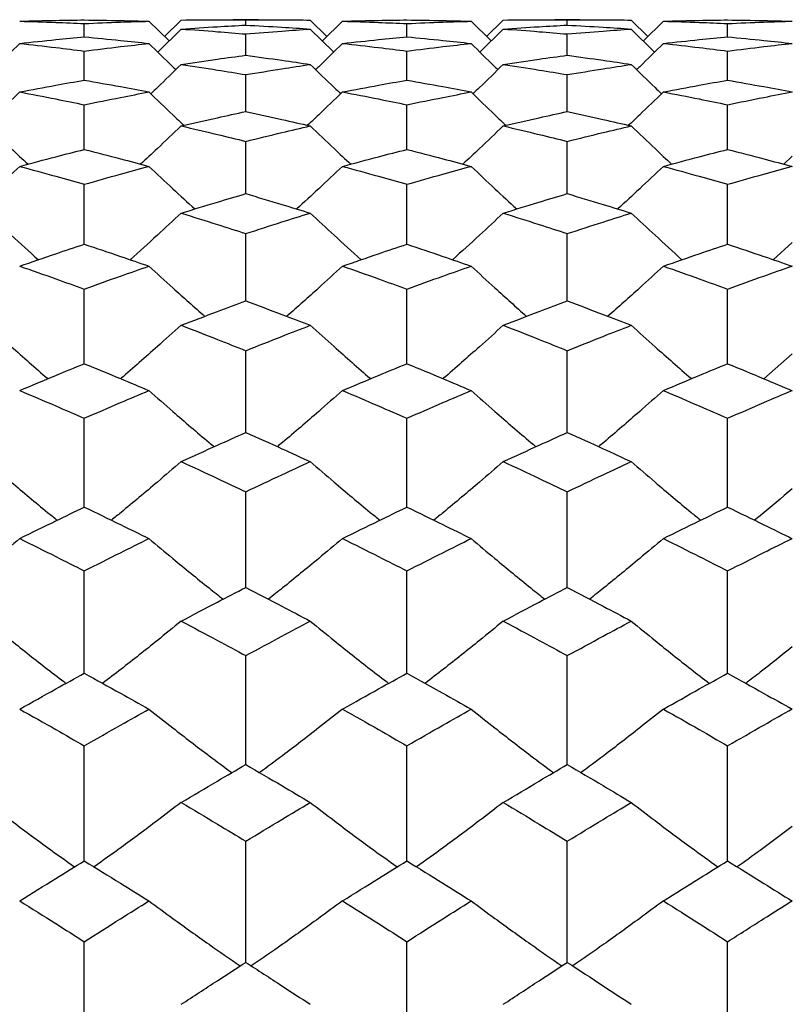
# Model space of a CAD drawing. Header units: inches. Extents: x 1.7 to 20.7, y 4 to 15.1.
# Tile 53 of 54: x 14.069 to 14.402, y 12.974 to 13.399. Entities that reach past the tile are written whole.
import ezdxf

# ---------------------------------------------------------------- set-up
doc = ezdxf.new("R2010")
doc.units = ezdxf.units.IN
doc.header["$MEASUREMENT"] = 0

msp = doc.modelspace()

# ---------------------------------------------------------------- linework, layer by layer
at = {"color": 7, "linetype": 'Continuous', "lineweight": 25}
for p, q in [((14.09701, 13.39123), (14.09701, 13.39698)), ((14.12487, 13.39798), (14.13355, 13.38948)), ((14.1388, 13.39849), (14.13158, 13.39141)), ((14.17211, 13.39864), (14.16119, 13.39864)), ((14.16665, 13.39631), (14.16665, 13.39863)), ((14.19447, 13.39849), (14.20168, 13.39141)), ((14.20837, 13.39798), (14.19972, 13.38948)), ((14.23614, 13.39123), (14.23614, 13.39698)), ((14.26386, 13.39798), (14.27248, 13.38948)), ((14.2777, 13.39849), (14.27052, 13.39141)), ((14.31075, 13.39864), (14.29992, 13.39864)), ((14.30534, 13.39631), (14.30534, 13.39863)), ((14.33295, 13.39849), (14.34012, 13.39141)), ((14.34678, 13.39798), (14.33816, 13.38948)), ((14.37447, 13.39123), (14.37447, 13.39698)), ((14.1388, 13.39462), (14.12867, 13.38471)), ((14.16665, 13.38332), (14.16665, 13.39248)), ((14.19447, 13.39462), (14.20458, 13.38471)), ((14.2777, 13.39462), (14.26763, 13.38471)), ((14.30534, 13.38332), (14.30534, 13.39248)), ((14.33295, 13.39462), (14.34301, 13.38471)), ((14.09701, 13.37258), (14.09701, 13.38513)), ((14.23614, 13.37258), (14.23614, 13.38513)), ((14.37447, 13.37258), (14.37447, 13.38513)), ((14.16665, 13.35903), (14.16665, 13.37495)), ((14.30534, 13.35903), (14.30534, 13.37495)), ((14.09701, 13.3427), (14.09701, 13.36196)), ((14.23614, 13.3427), (14.23614, 13.36196)), ((14.37447, 13.3427), (14.37447, 13.36196)), ((14.16665, 13.32363), (14.16665, 13.34619)), ((14.30534, 13.32363), (14.30534, 13.34619)), ((14.40238, 13.33978), (14.39867, 13.33635)), ((14.09701, 13.30184), (14.09701, 13.32766)), ((14.23614, 13.30184), (14.23614, 13.32766)), ((14.37447, 13.30184), (14.37447, 13.32766)), ((14.16665, 13.27738), (14.16665, 13.30641)), ((14.30534, 13.27738), (14.30534, 13.30641)), ((14.40238, 13.30253), (14.3942, 13.29514)), ((14.09701, 13.2503), (14.09701, 13.28248)), ((14.23614, 13.2503), (14.23614, 13.28248)), ((14.37447, 13.2503), (14.37447, 13.28248)), ((14.16665, 13.22064), (14.16665, 13.25592)), ((14.30534, 13.22064), (14.30534, 13.25592)), ((14.40238, 13.25458), (14.39006, 13.24385)), ((14.09701, 13.18847), (14.09701, 13.22678)), ((14.23614, 13.18847), (14.23614, 13.22678)), ((14.37447, 13.18847), (14.37447, 13.22678)), ((14.16665, 13.15384), (14.16665, 13.1951)), ((14.30534, 13.15384), (14.30534, 13.1951)), ((14.09701, 13.11682), (14.09701, 13.16096)), ((14.23614, 13.11682), (14.23614, 13.16096)), ((14.37447, 13.11682), (14.37447, 13.16096)), ((14.16665, 13.07749), (14.16665, 13.12441)), ((14.30534, 13.07749), (14.30534, 13.12441)), ((14.09701, 13.0359), (14.09701, 13.08553)), ((14.23614, 13.0359), (14.23614, 13.08553)), ((14.37447, 13.0359), (14.37447, 13.08553)), ((14.16665, 12.99216), (14.16665, 13.0444)), ((14.30534, 12.99216), (14.30534, 13.0444)), ((14.09701, 12.94633), (14.09701, 13.00108)), ((14.23614, 12.94633), (14.23614, 13.00108)), ((14.37447, 12.94633), (14.37447, 13.00108))]:
    msp.add_line(p, q, dxfattribs=at)
for points, knots in [([(14.06913, 13.39798), (14.07434, 13.39812), (14.08363, 13.39835), (14.09292, 13.39848), (14.09701, 13.39853)], [0, 0, 0, 0, 0.5599988, 1, 1, 1, 1]), ([(14.06913, 13.39798), (14.07434, 13.39783), (14.08363, 13.39755), (14.09292, 13.39715), (14.09701, 13.39698)], [0, 0, 0, 0, 0.559999, 1, 1, 1, 1]), ([(14.09701, 13.39853), (14.10221, 13.39846), (14.1115, 13.39833), (14.12079, 13.39809), (14.12487, 13.39798)], [0, 0, 0, 0, 0.560038, 1, 1, 1, 1]), ([(14.09701, 13.39698), (14.10221, 13.3972), (14.1115, 13.39759), (14.12079, 13.39786), (14.12487, 13.39798)], [0, 0, 0, 0, 0.5600375, 1, 1, 1, 1]), ([(14.1388, 13.39849), (14.144, 13.39855), (14.15329, 13.39865), (14.16257, 13.39864), (14.16665, 13.39863)], [0, 0, 0, 0, 0.560096, 1, 1, 1, 1]), ([(14.1388, 13.39462), (14.144, 13.39496), (14.15329, 13.39558), (14.16257, 13.39609), (14.16665, 13.39631)], [0, 0, 0, 0, 0.5600956, 1, 1, 1, 1]), ([(14.16665, 13.39863), (14.17185, 13.39864), (14.18112, 13.39864), (14.19039, 13.39854), (14.19447, 13.39849)], [0, 0, 0, 0, 0.560134, 1, 1, 1, 1]), ([(14.16665, 13.39631), (14.17185, 13.39602), (14.18112, 13.39551), (14.19039, 13.39489), (14.19447, 13.39462)], [0, 0, 0, 0, 0.5601343, 1, 1, 1, 1]), ([(14.20837, 13.39798), (14.21356, 13.39812), (14.22282, 13.39835), (14.23207, 13.39848), (14.23614, 13.39853)], [0, 0, 0, 0, 0.560192, 1, 1, 1, 1]), ([(14.20837, 13.39798), (14.21356, 13.39783), (14.22282, 13.39755), (14.23207, 13.39715), (14.23614, 13.39698)], [0, 0, 0, 0, 0.560192, 1, 1, 1, 1]), ([(14.23614, 13.39853), (14.24132, 13.39846), (14.25056, 13.39833), (14.2598, 13.39809), (14.26386, 13.39798)], [0, 0, 0, 0, 0.560231, 1, 1, 1, 1]), ([(14.23614, 13.39698), (14.24132, 13.3972), (14.25056, 13.39759), (14.2598, 13.39786), (14.26386, 13.39798)], [0, 0, 0, 0, 0.560231, 1, 1, 1, 1]), ([(14.2777, 13.39849), (14.28286, 13.39855), (14.29208, 13.39865), (14.30129, 13.39864), (14.30534, 13.39863)], [0, 0, 0, 0, 0.560289, 1, 1, 1, 1]), ([(14.2777, 13.39462), (14.28286, 13.39496), (14.29208, 13.39558), (14.30129, 13.39609), (14.30534, 13.39631)], [0, 0, 0, 0, 0.560289, 1, 1, 1, 1]), ([(14.30534, 13.39863), (14.31049, 13.39864), (14.31969, 13.39864), (14.32889, 13.39854), (14.33295, 13.39849)], [0, 0, 0, 0, 0.559753, 1, 1, 1, 1]), ([(14.30534, 13.39631), (14.31049, 13.39602), (14.31969, 13.39551), (14.32889, 13.39489), (14.33295, 13.39462)], [0, 0, 0, 0, 0.559753, 1, 1, 1, 1]), ([(14.34678, 13.39798), (14.35194, 13.39812), (14.36117, 13.39835), (14.37041, 13.39848), (14.37447, 13.39853)], [0, 0, 0, 0, 0.559753, 1, 1, 1, 1]), ([(14.34678, 13.39798), (14.35194, 13.39783), (14.36117, 13.39755), (14.37041, 13.39715), (14.37447, 13.39698)], [0, 0, 0, 0, 0.559753, 1, 1, 1, 1]), ([(14.37447, 13.39853), (14.37968, 13.39846), (14.38899, 13.39833), (14.39829, 13.39809), (14.40239, 13.39798)], [0, 0, 0, 0, 0.55979, 1, 1, 1, 1]), ([(14.37447, 13.39698), (14.37968, 13.3972), (14.38899, 13.39759), (14.39829, 13.39787), (14.40239, 13.39799)], [0, 0, 0, 0, 0.55979, 1, 1, 1, 1]), ([(14.06913, 13.38841), (14.07434, 13.38897), (14.08363, 13.38996), (14.09292, 13.39084), (14.09701, 13.39123)], [0, 0, 0, 0, 0.559999, 1, 1, 1, 1]), ([(14.09701, 13.39123), (14.10221, 13.39074), (14.1115, 13.38985), (14.12079, 13.38885), (14.12487, 13.38841)], [0, 0, 0, 0, 0.5600375, 1, 1, 1, 1]), ([(14.1388, 13.39462), (14.144, 13.39425), (14.15329, 13.39359), (14.16257, 13.39282), (14.16665, 13.39248)], [0, 0, 0, 0, 0.560096, 1, 1, 1, 1]), ([(14.16665, 13.39248), (14.17185, 13.39291), (14.18112, 13.39368), (14.19039, 13.39433), (14.19447, 13.39462)], [0, 0, 0, 0, 0.560134, 1, 1, 1, 1]), ([(14.20837, 13.38841), (14.21356, 13.38897), (14.22282, 13.38996), (14.23207, 13.39084), (14.23614, 13.39123)], [0, 0, 0, 0, 0.560192, 1, 1, 1, 1]), ([(14.23614, 13.39123), (14.24132, 13.39074), (14.25056, 13.38985), (14.2598, 13.38885), (14.26386, 13.38841)], [0, 0, 0, 0, 0.560231, 1, 1, 1, 1]), ([(14.2777, 13.39462), (14.28286, 13.39425), (14.29208, 13.39359), (14.30129, 13.39282), (14.30534, 13.39248)], [0, 0, 0, 0, 0.5602889, 1, 1, 1, 1]), ([(14.30534, 13.39248), (14.31049, 13.39291), (14.31969, 13.39368), (14.32889, 13.39433), (14.33295, 13.39462)], [0, 0, 0, 0, 0.559753, 1, 1, 1, 1]), ([(14.34678, 13.38841), (14.35194, 13.38897), (14.36117, 13.38996), (14.37041, 13.39084), (14.37447, 13.39123)], [0, 0, 0, 0, 0.559753, 1, 1, 1, 1]), ([(14.37447, 13.39123), (14.37968, 13.39073), (14.38899, 13.38984), (14.39829, 13.38883), (14.40239, 13.38839)], [0, 0, 0, 0, 0.55979, 1, 1, 1, 1]), ([(14.06913, 13.38841), (14.06572, 13.38505), (14.06187, 13.38126), (14.05795, 13.37754), (14.05751, 13.37712)], [0, 0, 0, 0, 0.887329, 1, 1, 1, 1]), ([(14.06913, 13.38841), (14.07434, 13.38783), (14.08363, 13.38679), (14.09292, 13.38563), (14.09701, 13.38513)], [0, 0, 0, 0, 0.559999, 1, 1, 1, 1]), ([(14.09701, 13.38513), (14.10221, 13.38577), (14.1115, 13.38692), (14.12079, 13.38795), (14.12487, 13.38841)], [0, 0, 0, 0, 0.560038, 1, 1, 1, 1]), ([(14.12487, 13.38841), (14.12829, 13.38505), (14.13214, 13.38126), (14.13605, 13.37754), (14.13649, 13.37712)], [0, 0, 0, 0, 0.88726, 1, 1, 1, 1]), ([(14.20837, 13.38841), (14.20496, 13.38504), (14.20113, 13.38126), (14.19722, 13.37754), (14.19678, 13.37712)], [0, 0, 0, 0, 0.887651, 1, 1, 1, 1]), ([(14.20837, 13.38841), (14.21356, 13.38783), (14.22282, 13.38679), (14.23207, 13.38563), (14.23614, 13.38513)], [0, 0, 0, 0, 0.560192, 1, 1, 1, 1]), ([(14.23614, 13.38513), (14.24132, 13.38577), (14.25056, 13.38692), (14.2598, 13.38795), (14.26386, 13.38841)], [0, 0, 0, 0, 0.560231, 1, 1, 1, 1]), ([(14.26386, 13.38841), (14.26725, 13.38505), (14.27107, 13.38126), (14.27496, 13.37754), (14.27541, 13.37712)], [0, 0, 0, 0, 0.886831, 1, 1, 1, 1]), ([(14.34678, 13.38841), (14.34339, 13.38505), (14.33957, 13.38126), (14.33568, 13.37754), (14.33524, 13.37712)], [0, 0, 0, 0, 0.886827, 1, 1, 1, 1]), ([(14.34678, 13.38841), (14.35194, 13.38783), (14.36117, 13.38679), (14.37041, 13.38563), (14.37447, 13.38513)], [0, 0, 0, 0, 0.5597526, 1, 1, 1, 1]), ([(14.37447, 13.38513), (14.37968, 13.38577), (14.38899, 13.38693), (14.39829, 13.38797), (14.40239, 13.38843)], [0, 0, 0, 0, 0.55979, 1, 1, 1, 1]), ([(14.1388, 13.37936), (14.144, 13.38013), (14.15329, 13.3815), (14.16257, 13.38276), (14.16665, 13.38332)], [0, 0, 0, 0, 0.560096, 1, 1, 1, 1]), ([(14.16665, 13.38332), (14.17185, 13.38261), (14.18112, 13.38134), (14.19039, 13.37997), (14.19447, 13.37936)], [0, 0, 0, 0, 0.5601343, 1, 1, 1, 1]), ([(14.2777, 13.37936), (14.28286, 13.38013), (14.29208, 13.3815), (14.30129, 13.38276), (14.30534, 13.38332)], [0, 0, 0, 0, 0.560289, 1, 1, 1, 1]), ([(14.30534, 13.38332), (14.31049, 13.38261), (14.31969, 13.38134), (14.32889, 13.37997), (14.33295, 13.37936)], [0, 0, 0, 0, 0.559753, 1, 1, 1, 1]), ([(14.1388, 13.37936), (14.13539, 13.37602), (14.13104, 13.37177), (14.12662, 13.36761), (14.12567, 13.36671)], [0, 0, 0, 0, 0.7861, 1, 1, 1, 1]), ([(14.1388, 13.37936), (14.144, 13.37857), (14.15329, 13.37715), (14.16257, 13.37562), (14.16665, 13.37495)], [0, 0, 0, 0, 0.560096, 1, 1, 1, 1]), ([(14.16665, 13.37495), (14.17185, 13.3758), (14.18112, 13.37733), (14.19039, 13.37874), (14.19447, 13.37936)], [0, 0, 0, 0, 0.560134, 1, 1, 1, 1]), ([(14.19447, 13.37936), (14.19788, 13.37602), (14.20222, 13.37178), (14.20663, 13.36761), (14.20757, 13.36672)], [0, 0, 0, 0, 0.785835, 1, 1, 1, 1]), ([(14.2777, 13.37936), (14.27431, 13.37602), (14.26999, 13.37177), (14.2656, 13.36761), (14.26466, 13.36672)], [0, 0, 0, 0, 0.786831, 1, 1, 1, 1]), ([(14.2777, 13.37936), (14.28286, 13.37857), (14.29208, 13.37715), (14.30129, 13.37562), (14.30534, 13.37495)], [0, 0, 0, 0, 0.560289, 1, 1, 1, 1]), ([(14.30534, 13.37495), (14.31049, 13.3758), (14.31969, 13.37733), (14.32889, 13.37874), (14.33295, 13.37936)], [0, 0, 0, 0, 0.559753, 1, 1, 1, 1]), ([(14.33295, 13.37936), (14.33634, 13.37602), (14.34065, 13.37177), (14.34504, 13.36761), (14.34598, 13.36672)], [0, 0, 0, 0, 0.786539, 1, 1, 1, 1]), ([(14.06913, 13.36749), (14.07434, 13.36847), (14.08363, 13.37022), (14.09292, 13.37186), (14.09701, 13.37258)], [0, 0, 0, 0, 0.559999, 1, 1, 1, 1]), ([(14.09701, 13.37258), (14.10221, 13.37166), (14.1115, 13.37002), (14.12079, 13.36827), (14.12487, 13.36749)], [0, 0, 0, 0, 0.5600375, 1, 1, 1, 1]), ([(14.20837, 13.36749), (14.21356, 13.36847), (14.22282, 13.37022), (14.23207, 13.37186), (14.23614, 13.37258)], [0, 0, 0, 0, 0.560192, 1, 1, 1, 1]), ([(14.23614, 13.37258), (14.24132, 13.37166), (14.25056, 13.37002), (14.2598, 13.36827), (14.26386, 13.36749)], [0, 0, 0, 0, 0.560231, 1, 1, 1, 1]), ([(14.34678, 13.36749), (14.35194, 13.36847), (14.36117, 13.37022), (14.37041, 13.37186), (14.37447, 13.37258)], [0, 0, 0, 0, 0.5597526, 1, 1, 1, 1]), ([(14.37447, 13.37258), (14.37968, 13.37165), (14.38899, 13.37), (14.39829, 13.36824), (14.40239, 13.36746)], [0, 0, 0, 0, 0.55979, 1, 1, 1, 1]), ([(14.06913, 13.36749), (14.06571, 13.36418), (14.06072, 13.35935), (14.05563, 13.3546), (14.05402, 13.3531)], [0, 0, 0, 0, 0.684067, 1, 1, 1, 1]), ([(14.06913, 13.36749), (14.07434, 13.36649), (14.08363, 13.3647), (14.09292, 13.3628), (14.09701, 13.36196)], [0, 0, 0, 0, 0.5599988, 1, 1, 1, 1]), ([(14.09701, 13.36196), (14.10221, 13.36303), (14.1115, 13.36492), (14.12079, 13.36671), (14.12487, 13.36749)], [0, 0, 0, 0, 0.560038, 1, 1, 1, 1]), ([(14.12487, 13.36749), (14.12829, 13.36418), (14.13329, 13.35935), (14.13838, 13.3546), (14.13998, 13.3531)], [0, 0, 0, 0, 0.68398, 1, 1, 1, 1]), ([(14.20837, 13.36749), (14.20496, 13.36418), (14.19997, 13.35934), (14.1949, 13.3546), (14.19329, 13.3531)], [0, 0, 0, 0, 0.684279, 1, 1, 1, 1]), ([(14.20837, 13.36749), (14.21356, 13.36649), (14.22282, 13.3647), (14.23207, 13.3628), (14.23614, 13.36196)], [0, 0, 0, 0, 0.560192, 1, 1, 1, 1]), ([(14.23614, 13.36196), (14.24132, 13.36303), (14.25056, 13.36492), (14.2598, 13.36671), (14.26386, 13.36749)], [0, 0, 0, 0, 0.560231, 1, 1, 1, 1]), ([(14.26386, 13.36749), (14.26725, 13.36419), (14.27222, 13.35935), (14.27727, 13.3546), (14.27887, 13.3531)], [0, 0, 0, 0, 0.683703, 1, 1, 1, 1]), ([(14.34678, 13.36749), (14.34338, 13.36419), (14.33842, 13.35935), (14.33338, 13.3546), (14.33178, 13.3531)], [0, 0, 0, 0, 0.683747, 1, 1, 1, 1]), ([(14.34678, 13.36749), (14.35194, 13.36649), (14.36117, 13.3647), (14.37041, 13.3628), (14.37447, 13.36196)], [0, 0, 0, 0, 0.559753, 1, 1, 1, 1]), ([(14.37447, 13.36196), (14.37968, 13.36303), (14.38899, 13.36494), (14.39829, 13.36674), (14.40239, 13.36753)], [0, 0, 0, 0, 0.55979, 1, 1, 1, 1]), ([(14.1388, 13.35283), (14.144, 13.35402), (14.15329, 13.35614), (14.16257, 13.35815), (14.16665, 13.35903)], [0, 0, 0, 0, 0.560096, 1, 1, 1, 1]), ([(14.16665, 13.35903), (14.17185, 13.3579), (14.18112, 13.35589), (14.19039, 13.35377), (14.19447, 13.35283)], [0, 0, 0, 0, 0.560134, 1, 1, 1, 1]), ([(14.2777, 13.35283), (14.28286, 13.35402), (14.29208, 13.35614), (14.30129, 13.35815), (14.30534, 13.35903)], [0, 0, 0, 0, 0.560289, 1, 1, 1, 1]), ([(14.30534, 13.35903), (14.31049, 13.3579), (14.31969, 13.35589), (14.32889, 13.35377), (14.33295, 13.35283)], [0, 0, 0, 0, 0.559753, 1, 1, 1, 1]), ([(14.0552, 13.35283), (14.05862, 13.34956), (14.06441, 13.34401), (14.0703, 13.33858), (14.07272, 13.33635)], [0, 0, 0, 0, 0.59093, 1, 1, 1, 1]), ([(14.1388, 13.35283), (14.13538, 13.34956), (14.1296, 13.34401), (14.1237, 13.33858), (14.12129, 13.33636)], [0, 0, 0, 0, 0.591055, 1, 1, 1, 1]), ([(14.1388, 13.35283), (14.144, 13.35162), (14.15329, 13.34946), (14.16257, 13.34719), (14.16665, 13.34619)], [0, 0, 0, 0, 0.560096, 1, 1, 1, 1]), ([(14.16665, 13.34619), (14.17185, 13.34746), (14.18112, 13.34973), (14.19039, 13.35188), (14.19447, 13.35283)], [0, 0, 0, 0, 0.560134, 1, 1, 1, 1]), ([(14.19447, 13.35283), (14.19788, 13.34956), (14.20366, 13.34402), (14.20954, 13.33858), (14.21194, 13.33635)], [0, 0, 0, 0, 0.590741, 1, 1, 1, 1]), ([(14.2777, 13.35283), (14.2743, 13.34956), (14.26855, 13.34401), (14.2627, 13.33858), (14.2603, 13.33636)], [0, 0, 0, 0, 0.591195, 1, 1, 1, 1]), ([(14.2777, 13.35283), (14.28286, 13.35162), (14.29208, 13.34946), (14.30129, 13.34719), (14.30534, 13.34619)], [0, 0, 0, 0, 0.560289, 1, 1, 1, 1]), ([(14.30534, 13.34619), (14.31049, 13.34746), (14.31969, 13.34973), (14.32889, 13.35188), (14.33295, 13.35283)], [0, 0, 0, 0, 0.559753, 1, 1, 1, 1]), ([(14.33295, 13.35283), (14.33634, 13.34955), (14.34209, 13.34401), (14.34794, 13.33858), (14.35033, 13.33635)], [0, 0, 0, 0, 0.591107, 1, 1, 1, 1]), ([(14.06913, 13.3354), (14.07434, 13.33679), (14.08363, 13.33928), (14.09292, 13.34166), (14.09701, 13.3427)], [0, 0, 0, 0, 0.5599988, 1, 1, 1, 1]), ([(14.09701, 13.3427), (14.10221, 13.34137), (14.1115, 13.33899), (14.12079, 13.3365), (14.12487, 13.3354)], [0, 0, 0, 0, 0.5600375, 1, 1, 1, 1]), ([(14.20837, 13.3354), (14.21356, 13.33679), (14.22282, 13.33928), (14.23207, 13.34166), (14.23614, 13.3427)], [0, 0, 0, 0, 0.560192, 1, 1, 1, 1]), ([(14.23614, 13.3427), (14.24132, 13.34137), (14.25056, 13.33899), (14.2598, 13.3365), (14.26386, 13.3354)], [0, 0, 0, 0, 0.560231, 1, 1, 1, 1]), ([(14.34678, 13.3354), (14.35194, 13.33679), (14.36117, 13.33928), (14.37041, 13.34166), (14.37447, 13.3427)], [0, 0, 0, 0, 0.559753, 1, 1, 1, 1]), ([(14.37447, 13.3427), (14.37968, 13.34136), (14.38899, 13.33897), (14.39829, 13.33646), (14.40239, 13.33536)], [0, 0, 0, 0, 0.5597901, 1, 1, 1, 1]), ([(14.06913, 13.3354), (14.06571, 13.33217), (14.05917, 13.32599), (14.05251, 13.31992), (14.04933, 13.31703)], [0, 0, 0, 0, 0.523158, 1, 1, 1, 1]), ([(14.06913, 13.3354), (14.07434, 13.33399), (14.08363, 13.33146), (14.09292, 13.32882), (14.09701, 13.32766)], [0, 0, 0, 0, 0.559999, 1, 1, 1, 1]), ([(14.09701, 13.32766), (14.10221, 13.32914), (14.1115, 13.33177), (14.12079, 13.33429), (14.12487, 13.3354)], [0, 0, 0, 0, 0.5600375, 1, 1, 1, 1]), ([(14.12487, 13.3354), (14.12829, 13.33217), (14.13484, 13.32599), (14.14149, 13.31992), (14.14467, 13.31702)], [0, 0, 0, 0, 0.523015, 1, 1, 1, 1]), ([(14.20837, 13.3354), (14.20496, 13.33217), (14.19843, 13.32598), (14.19179, 13.31992), (14.18862, 13.31703)], [0, 0, 0, 0, 0.523287, 1, 1, 1, 1]), ([(14.20837, 13.3354), (14.21356, 13.33399), (14.22282, 13.33146), (14.23207, 13.32882), (14.23614, 13.32766)], [0, 0, 0, 0, 0.560192, 1, 1, 1, 1]), ([(14.23614, 13.32766), (14.24132, 13.32914), (14.25056, 13.33177), (14.2598, 13.33429), (14.26386, 13.3354)], [0, 0, 0, 0, 0.560231, 1, 1, 1, 1]), ([(14.26386, 13.3354), (14.26726, 13.33217), (14.27376, 13.32599), (14.28037, 13.31992), (14.28352, 13.31702)], [0, 0, 0, 0, 0.5228469, 1, 1, 1, 1]), ([(14.34678, 13.3354), (14.34338, 13.33217), (14.33689, 13.32599), (14.33028, 13.31992), (14.32713, 13.31703)], [0, 0, 0, 0, 0.5229648, 1, 1, 1, 1]), ([(14.34678, 13.3354), (14.35194, 13.33399), (14.36117, 13.33146), (14.37041, 13.32882), (14.37447, 13.32766)], [0, 0, 0, 0, 0.559753, 1, 1, 1, 1]), ([(14.37447, 13.32766), (14.37968, 13.32914), (14.38899, 13.33179), (14.39829, 13.33433), (14.40239, 13.33545)], [0, 0, 0, 0, 0.55979, 1, 1, 1, 1]), ([(14.1388, 13.31524), (14.144, 13.31683), (14.15329, 13.31968), (14.16257, 13.32242), (14.16665, 13.32363)], [0, 0, 0, 0, 0.5600956, 1, 1, 1, 1]), ([(14.16665, 13.32363), (14.17185, 13.32209), (14.18112, 13.31935), (14.19039, 13.31649), (14.19447, 13.31524)], [0, 0, 0, 0, 0.5601343, 1, 1, 1, 1]), ([(14.2777, 13.31524), (14.28286, 13.31683), (14.29208, 13.31968), (14.30129, 13.32242), (14.30534, 13.32363)], [0, 0, 0, 0, 0.5602889, 1, 1, 1, 1]), ([(14.30534, 13.32363), (14.31049, 13.32209), (14.31969, 13.31934), (14.32889, 13.31649), (14.33295, 13.31524)], [0, 0, 0, 0, 0.559753, 1, 1, 1, 1]), ([(14.0552, 13.31524), (14.05862, 13.31205), (14.06589, 13.30528), (14.07328, 13.29865), (14.07719, 13.29514)], [0, 0, 0, 0, 0.4713, 1, 1, 1, 1]), ([(14.1388, 13.31524), (14.13538, 13.31205), (14.12812, 13.30529), (14.12073, 13.29865), (14.11682, 13.29514)], [0, 0, 0, 0, 0.471447, 1, 1, 1, 1]), ([(14.1388, 13.31524), (14.144, 13.31362), (14.15329, 13.31073), (14.16257, 13.30773), (14.16665, 13.30641)], [0, 0, 0, 0, 0.560096, 1, 1, 1, 1]), ([(14.16665, 13.30641), (14.17185, 13.30809), (14.18112, 13.31108), (14.19039, 13.31397), (14.19447, 13.31524)], [0, 0, 0, 0, 0.560134, 1, 1, 1, 1]), ([(14.19447, 13.31524), (14.19789, 13.31205), (14.20513, 13.30529), (14.2125, 13.29865), (14.2164, 13.29514)], [0, 0, 0, 0, 0.471177, 1, 1, 1, 1]), ([(14.2777, 13.31524), (14.2743, 13.31205), (14.26709, 13.30528), (14.25974, 13.29865), (14.25585, 13.29514)], [0, 0, 0, 0, 0.471538, 1, 1, 1, 1]), ([(14.2777, 13.31524), (14.28286, 13.31362), (14.29208, 13.31073), (14.30129, 13.30773), (14.30534, 13.30641)], [0, 0, 0, 0, 0.5602889, 1, 1, 1, 1]), ([(14.30534, 13.30641), (14.31049, 13.30809), (14.31969, 13.31108), (14.32889, 13.31397), (14.33295, 13.31524)], [0, 0, 0, 0, 0.559753, 1, 1, 1, 1]), ([(14.33295, 13.31524), (14.33635, 13.31205), (14.34355, 13.30528), (14.3509, 13.29865), (14.35478, 13.29514)], [0, 0, 0, 0, 0.471413, 1, 1, 1, 1]), ([(14.06913, 13.29237), (14.07434, 13.29417), (14.08363, 13.29738), (14.09292, 13.30048), (14.09701, 13.30184)], [0, 0, 0, 0, 0.559999, 1, 1, 1, 1]), ([(14.09701, 13.30184), (14.10221, 13.3001), (14.1115, 13.297), (14.12079, 13.29379), (14.12487, 13.29237)], [0, 0, 0, 0, 0.560038, 1, 1, 1, 1]), ([(14.20837, 13.29237), (14.21356, 13.29417), (14.22282, 13.29738), (14.23207, 13.30048), (14.23614, 13.30184)], [0, 0, 0, 0, 0.560192, 1, 1, 1, 1]), ([(14.23614, 13.30184), (14.24132, 13.3001), (14.25056, 13.297), (14.2598, 13.29379), (14.26386, 13.29237)], [0, 0, 0, 0, 0.560231, 1, 1, 1, 1]), ([(14.34678, 13.29237), (14.35194, 13.29417), (14.36117, 13.29738), (14.37041, 13.30048), (14.37447, 13.30184)], [0, 0, 0, 0, 0.559753, 1, 1, 1, 1]), ([(14.37447, 13.30184), (14.37968, 13.30009), (14.38899, 13.29697), (14.39829, 13.29374), (14.40239, 13.29232)], [0, 0, 0, 0, 0.55979, 1, 1, 1, 1]), ([(14.06913, 13.29237), (14.07434, 13.29056), (14.08363, 13.28731), (14.09292, 13.28396), (14.09701, 13.28248)], [0, 0, 0, 0, 0.559999, 1, 1, 1, 1]), ([(14.09701, 13.28248), (14.10221, 13.28436), (14.1115, 13.28771), (14.12079, 13.29095), (14.12487, 13.29237)], [0, 0, 0, 0, 0.560038, 1, 1, 1, 1]), ([(14.12487, 13.29237), (14.1283, 13.28924), (14.13625, 13.28195), (14.14435, 13.2748), (14.14896, 13.27073)], [0, 0, 0, 0, 0.430289, 1, 1, 1, 1]), ([(14.20837, 13.29237), (14.20495, 13.28924), (14.19702, 13.28195), (14.18894, 13.27481), (14.18433, 13.27074)], [0, 0, 0, 0, 0.4305242, 1, 1, 1, 1]), ([(14.20837, 13.29237), (14.21356, 13.29056), (14.22282, 13.28731), (14.23207, 13.28396), (14.23614, 13.28248)], [0, 0, 0, 0, 0.5601923, 1, 1, 1, 1]), ([(14.23614, 13.28248), (14.24132, 13.28436), (14.25056, 13.28771), (14.2598, 13.29095), (14.26386, 13.29237)], [0, 0, 0, 0, 0.560231, 1, 1, 1, 1]), ([(14.26386, 13.29237), (14.26726, 13.28924), (14.27516, 13.28196), (14.2832, 13.27481), (14.28779, 13.27073)], [0, 0, 0, 0, 0.430173, 1, 1, 1, 1]), ([(14.34678, 13.29237), (14.34338, 13.28924), (14.33549, 13.28196), (14.32745, 13.27481), (14.32288, 13.27074)], [0, 0, 0, 0, 0.430301, 1, 1, 1, 1]), ([(14.34678, 13.29237), (14.35194, 13.29056), (14.36117, 13.28731), (14.37041, 13.28396), (14.37447, 13.28248)], [0, 0, 0, 0, 0.559753, 1, 1, 1, 1]), ([(14.37447, 13.28248), (14.37968, 13.28437), (14.38899, 13.28774), (14.39829, 13.291), (14.40239, 13.29243)], [0, 0, 0, 0, 0.55979, 1, 1, 1, 1]), ([(14.1388, 13.26686), (14.144, 13.26885), (14.15329, 13.27241), (14.16257, 13.27586), (14.16665, 13.27738)], [0, 0, 0, 0, 0.5600956, 1, 1, 1, 1]), ([(14.16665, 13.27738), (14.17185, 13.27545), (14.18112, 13.27199), (14.19039, 13.26843), (14.19447, 13.26686)], [0, 0, 0, 0, 0.560134, 1, 1, 1, 1]), ([(14.2777, 13.26686), (14.28286, 13.26885), (14.29208, 13.27241), (14.30129, 13.27586), (14.30534, 13.27738)], [0, 0, 0, 0, 0.560289, 1, 1, 1, 1]), ([(14.30534, 13.27738), (14.31049, 13.27545), (14.31969, 13.27199), (14.32889, 13.26843), (14.33295, 13.26686)], [0, 0, 0, 0, 0.559753, 1, 1, 1, 1]), ([(14.0552, 13.26686), (14.05863, 13.26379), (14.0672, 13.2561), (14.07592, 13.24843), (14.08127, 13.2439), (14.08134, 13.24384)], [0, 0, 0, 0, 0.396992, 0.992606, 1, 1, 1, 1]), ([(14.1388, 13.26686), (14.13538, 13.26379), (14.1268, 13.2561), (14.11809, 13.24843), (14.11274, 13.2439), (14.11268, 13.24385)], [0, 0, 0, 0, 0.397134, 0.992961, 1, 1, 1, 1]), ([(14.1388, 13.26686), (14.144, 13.26485), (14.15329, 13.26125), (14.16257, 13.25755), (14.16665, 13.25592)], [0, 0, 0, 0, 0.560096, 1, 1, 1, 1]), ([(14.16665, 13.25592), (14.17185, 13.25799), (14.18112, 13.26169), (14.19039, 13.26528), (14.19447, 13.26686)], [0, 0, 0, 0, 0.560134, 1, 1, 1, 1]), ([(14.19447, 13.26686), (14.19789, 13.26379), (14.20644, 13.25611), (14.21513, 13.24843), (14.22047, 13.2439), (14.22053, 13.24384)], [0, 0, 0, 0, 0.3969045, 0.9923798, 1, 1, 1, 1]), ([(14.2777, 13.26686), (14.27429, 13.26378), (14.26577, 13.2561), (14.25712, 13.24843), (14.2518, 13.2439), (14.25174, 13.24385)], [0, 0, 0, 0, 0.3972002, 0.9931352, 1, 1, 1, 1]), ([(14.2777, 13.26686), (14.28286, 13.26485), (14.29208, 13.26125), (14.30129, 13.25755), (14.30534, 13.25592)], [0, 0, 0, 0, 0.5602889, 1, 1, 1, 1]), ([(14.30534, 13.25592), (14.31049, 13.25799), (14.31969, 13.26169), (14.32889, 13.26528), (14.33295, 13.26686)], [0, 0, 0, 0, 0.559753, 1, 1, 1, 1]), ([(14.33295, 13.26686), (14.33635, 13.26378), (14.34486, 13.2561), (14.35352, 13.24842), (14.35883, 13.24389), (14.3589, 13.24384)], [0, 0, 0, 0, 0.397071, 0.992813, 1, 1, 1, 1]), ([(14.06913, 13.23874), (14.07434, 13.24093), (14.08363, 13.24483), (14.09292, 13.24863), (14.09701, 13.2503)], [0, 0, 0, 0, 0.559999, 1, 1, 1, 1]), ([(14.09701, 13.2503), (14.10221, 13.24817), (14.1115, 13.24437), (14.12079, 13.24046), (14.12487, 13.23874)], [0, 0, 0, 0, 0.560038, 1, 1, 1, 1]), ([(14.20837, 13.23874), (14.21356, 13.24093), (14.22282, 13.24483), (14.23207, 13.24863), (14.23614, 13.2503)], [0, 0, 0, 0, 0.560192, 1, 1, 1, 1]), ([(14.23614, 13.2503), (14.24132, 13.24817), (14.25056, 13.24437), (14.2598, 13.24046), (14.26386, 13.23874)], [0, 0, 0, 0, 0.560231, 1, 1, 1, 1]), ([(14.34678, 13.23874), (14.35194, 13.24093), (14.36117, 13.24483), (14.37041, 13.24863), (14.37447, 13.2503)], [0, 0, 0, 0, 0.5597526, 1, 1, 1, 1]), ([(14.37447, 13.2503), (14.37968, 13.24815), (14.38899, 13.24433), (14.39829, 13.2404), (14.40239, 13.23867)], [0, 0, 0, 0, 0.55979, 1, 1, 1, 1]), ([(14.06913, 13.23874), (14.07434, 13.23653), (14.08363, 13.2326), (14.09292, 13.22855), (14.09701, 13.22678)], [0, 0, 0, 0, 0.559999, 1, 1, 1, 1]), ([(14.09701, 13.22678), (14.10221, 13.22904), (14.1115, 13.23307), (14.12079, 13.23701), (14.12487, 13.23874)], [0, 0, 0, 0, 0.560038, 1, 1, 1, 1]), ([(14.12487, 13.23874), (14.1283, 13.23573), (14.13687, 13.2282), (14.14625, 13.22013), (14.15227, 13.21514), (14.15301, 13.21453)], [0, 0, 0, 0, 0.369083, 0.922822, 1, 1, 1, 1]), ([(14.20837, 13.23874), (14.20495, 13.23573), (14.1964, 13.2282), (14.18704, 13.22012), (14.18102, 13.21513), (14.18028, 13.21453)], [0, 0, 0, 0, 0.369136, 0.922962, 1, 1, 1, 1]), ([(14.20837, 13.23874), (14.21356, 13.23653), (14.22282, 13.2326), (14.23207, 13.22855), (14.23614, 13.22678)], [0, 0, 0, 0, 0.560192, 1, 1, 1, 1]), ([(14.23614, 13.22678), (14.24132, 13.22904), (14.25056, 13.23307), (14.2598, 13.23701), (14.26386, 13.23874)], [0, 0, 0, 0, 0.560231, 1, 1, 1, 1]), ([(14.26386, 13.23874), (14.26726, 13.23573), (14.27578, 13.22821), (14.28509, 13.22014), (14.29107, 13.21514), (14.2918, 13.21453)], [0, 0, 0, 0, 0.369005, 0.92262, 1, 1, 1, 1]), ([(14.34678, 13.23874), (14.34337, 13.23573), (14.33487, 13.22821), (14.32557, 13.22014), (14.31959, 13.21514), (14.31886, 13.21453)], [0, 0, 0, 0, 0.368994, 0.922592, 1, 1, 1, 1]), ([(14.34678, 13.23874), (14.35194, 13.23653), (14.36117, 13.23259), (14.37041, 13.22855), (14.37447, 13.22678)], [0, 0, 0, 0, 0.5597526, 1, 1, 1, 1]), ([(14.37447, 13.22678), (14.37968, 13.22905), (14.38899, 13.23311), (14.39829, 13.23707), (14.40239, 13.23881)], [0, 0, 0, 0, 0.55979, 1, 1, 1, 1]), ([(14.1388, 13.20807), (14.144, 13.21044), (14.15329, 13.21468), (14.16257, 13.21882), (14.16665, 13.22064)], [0, 0, 0, 0, 0.560096, 1, 1, 1, 1]), ([(14.16665, 13.22064), (14.17185, 13.21832), (14.18112, 13.21418), (14.19039, 13.20994), (14.19447, 13.20807)], [0, 0, 0, 0, 0.560134, 1, 1, 1, 1]), ([(14.2777, 13.20807), (14.28286, 13.21044), (14.29208, 13.21468), (14.30129, 13.21882), (14.30534, 13.22064)], [0, 0, 0, 0, 0.560289, 1, 1, 1, 1]), ([(14.30534, 13.22064), (14.31049, 13.21832), (14.31969, 13.21418), (14.32889, 13.20994), (14.33295, 13.20807)], [0, 0, 0, 0, 0.559753, 1, 1, 1, 1]), ([(14.0552, 13.20807), (14.05863, 13.20513), (14.0672, 13.19777), (14.07723, 13.18935), (14.08392, 13.18395), (14.08531, 13.18282)], [0, 0, 0, 0, 0.345481, 0.863811, 1, 1, 1, 1]), ([(14.1388, 13.20807), (14.13538, 13.20513), (14.12681, 13.19777), (14.11677, 13.18935), (14.11009, 13.18394), (14.10869, 13.18282)], [0, 0, 0, 0, 0.345403, 0.863617, 1, 1, 1, 1]), ([(14.1388, 13.20807), (14.144, 13.20568), (14.15329, 13.2014), (14.16257, 13.19703), (14.16665, 13.1951)], [0, 0, 0, 0, 0.560096, 1, 1, 1, 1]), ([(14.16665, 13.1951), (14.17185, 13.19755), (14.18112, 13.20192), (14.19039, 13.20619), (14.19447, 13.20807)], [0, 0, 0, 0, 0.560134, 1, 1, 1, 1]), ([(14.19447, 13.20807), (14.19789, 13.20513), (14.20644, 13.19778), (14.21644, 13.18935), (14.2231, 13.18395), (14.22449, 13.18282)], [0, 0, 0, 0, 0.345425, 0.863666, 1, 1, 1, 1]), ([(14.2777, 13.20807), (14.27429, 13.20513), (14.26578, 13.19777), (14.2558, 13.18934), (14.24915, 13.18394), (14.24777, 13.18282)], [0, 0, 0, 0, 0.345439, 0.863714, 1, 1, 1, 1]), ([(14.2777, 13.20807), (14.28286, 13.20568), (14.29208, 13.2014), (14.30129, 13.19703), (14.30534, 13.1951)], [0, 0, 0, 0, 0.5602889, 1, 1, 1, 1]), ([(14.30534, 13.1951), (14.31049, 13.19755), (14.31969, 13.20192), (14.32889, 13.20619), (14.33295, 13.20807)], [0, 0, 0, 0, 0.559753, 1, 1, 1, 1]), ([(14.33295, 13.20807), (14.33635, 13.20513), (14.34486, 13.19777), (14.35482, 13.18934), (14.36146, 13.18395), (14.36284, 13.18282)], [0, 0, 0, 0, 0.345533, 0.86395, 1, 1, 1, 1]), ([(14.40238, 13.19632), (14.39778, 13.19244), (14.3924, 13.18791), (14.38692, 13.18346), (14.38612, 13.18281)], [0, 0, 0, 0, 0.854352, 1, 1, 1, 1]), ([(14.06913, 13.17491), (14.07434, 13.17747), (14.08363, 13.18203), (14.09292, 13.1865), (14.09701, 13.18847)], [0, 0, 0, 0, 0.5599988, 1, 1, 1, 1]), ([(14.09701, 13.18847), (14.10221, 13.18596), (14.1115, 13.18149), (14.12079, 13.17692), (14.12487, 13.17491)], [0, 0, 0, 0, 0.560038, 1, 1, 1, 1]), ([(14.20837, 13.17491), (14.21356, 13.17747), (14.22282, 13.18203), (14.23207, 13.1865), (14.23614, 13.18847)], [0, 0, 0, 0, 0.5601923, 1, 1, 1, 1]), ([(14.23614, 13.18847), (14.24132, 13.18596), (14.25056, 13.18149), (14.2598, 13.17692), (14.26386, 13.17491)], [0, 0, 0, 0, 0.560231, 1, 1, 1, 1]), ([(14.34678, 13.17491), (14.35194, 13.17747), (14.36117, 13.18203), (14.37041, 13.1865), (14.37447, 13.18847)], [0, 0, 0, 0, 0.559753, 1, 1, 1, 1]), ([(14.37447, 13.18847), (14.37968, 13.18595), (14.38899, 13.18145), (14.39829, 13.17685), (14.40239, 13.17482)], [0, 0, 0, 0, 0.55979, 1, 1, 1, 1]), ([(14.06913, 13.17491), (14.06571, 13.17204), (14.05713, 13.16487), (14.04647, 13.15615), (14.03914, 13.15038), (14.0371, 13.14878)], [0, 0, 0, 0, 0.325002, 0.812607, 1, 1, 1, 1]), ([(14.06913, 13.17491), (14.07434, 13.17233), (14.08363, 13.16773), (14.09292, 13.16303), (14.09701, 13.16096)], [0, 0, 0, 0, 0.559999, 1, 1, 1, 1]), ([(14.09701, 13.16096), (14.10221, 13.16359), (14.1115, 13.16828), (14.12079, 13.17288), (14.12487, 13.17491)], [0, 0, 0, 0, 0.560038, 1, 1, 1, 1]), ([(14.12487, 13.17491), (14.1283, 13.17204), (14.13687, 13.16487), (14.14753, 13.15615), (14.15485, 13.15038), (14.15688, 13.14878)], [0, 0, 0, 0, 0.325055, 0.812738, 1, 1, 1, 1]), ([(14.20837, 13.17491), (14.20495, 13.17204), (14.1964, 13.16487), (14.18575, 13.15615), (14.17844, 13.15038), (14.17641, 13.14878)], [0, 0, 0, 0, 0.325033, 0.812689, 1, 1, 1, 1]), ([(14.20837, 13.17491), (14.21356, 13.17233), (14.22282, 13.16773), (14.23207, 13.16303), (14.23614, 13.16096)], [0, 0, 0, 0, 0.560192, 1, 1, 1, 1]), ([(14.23614, 13.16096), (14.24132, 13.16359), (14.25056, 13.16828), (14.2598, 13.17288), (14.26386, 13.17491)], [0, 0, 0, 0, 0.560231, 1, 1, 1, 1]), ([(14.26386, 13.17491), (14.26726, 13.17204), (14.27577, 13.16488), (14.28636, 13.15616), (14.29363, 13.15038), (14.29565, 13.14878)], [0, 0, 0, 0, 0.32501, 0.81262, 1, 1, 1, 1]), ([(14.34678, 13.17491), (14.34338, 13.17204), (14.33487, 13.16488), (14.32429, 13.15616), (14.31703, 13.15038), (14.31501, 13.14878)], [0, 0, 0, 0, 0.324957, 0.812488, 1, 1, 1, 1]), ([(14.34678, 13.17491), (14.35194, 13.17233), (14.36117, 13.16773), (14.37041, 13.16303), (14.37447, 13.16096)], [0, 0, 0, 0, 0.5597526, 1, 1, 1, 1]), ([(14.37447, 13.16096), (14.37968, 13.1636), (14.38899, 13.16833), (14.39829, 13.17296), (14.40239, 13.17499)], [0, 0, 0, 0, 0.55979, 1, 1, 1, 1]), ([(14.1388, 13.13932), (14.144, 13.14205), (14.15329, 13.14694), (14.16257, 13.15173), (14.16665, 13.15384)], [0, 0, 0, 0, 0.560096, 1, 1, 1, 1]), ([(14.16665, 13.15384), (14.17185, 13.15115), (14.18112, 13.14636), (14.19039, 13.14147), (14.19447, 13.13932)], [0, 0, 0, 0, 0.5601343, 1, 1, 1, 1]), ([(14.2777, 13.13932), (14.28286, 13.14205), (14.29208, 13.14694), (14.30129, 13.15173), (14.30534, 13.15384)], [0, 0, 0, 0, 0.560289, 1, 1, 1, 1]), ([(14.30534, 13.15384), (14.31049, 13.15115), (14.31969, 13.14636), (14.32889, 13.14147), (14.33295, 13.13932)], [0, 0, 0, 0, 0.559753, 1, 1, 1, 1]), ([(14.0552, 13.13932), (14.05863, 13.13653), (14.0672, 13.12955), (14.07849, 13.12059), (14.08645, 13.11451), (14.08911, 13.11247)], [0, 0, 0, 0, 0.30728, 0.768297, 1, 1, 1, 1]), ([(14.1388, 13.13932), (14.13538, 13.13653), (14.12681, 13.12955), (14.11552, 13.12059), (14.10756, 13.11451), (14.10489, 13.11247)], [0, 0, 0, 0, 0.3072415, 0.7682021, 1, 1, 1, 1]), ([(14.1388, 13.13932), (14.144, 13.13656), (14.15329, 13.13164), (14.16257, 13.12662), (14.16665, 13.12441)], [0, 0, 0, 0, 0.560096, 1, 1, 1, 1]), ([(14.16665, 13.12441), (14.17185, 13.12722), (14.18112, 13.13223), (14.19039, 13.13715), (14.19447, 13.13932)], [0, 0, 0, 0, 0.5601343, 1, 1, 1, 1]), ([(14.19447, 13.13932), (14.19789, 13.13653), (14.20644, 13.12956), (14.21769, 13.1206), (14.22562, 13.11451), (14.22828, 13.11247)], [0, 0, 0, 0, 0.3072518, 0.7682212, 1, 1, 1, 1]), ([(14.2777, 13.13932), (14.2743, 13.13653), (14.26578, 13.12955), (14.25455, 13.12059), (14.24664, 13.1145), (14.24399, 13.11247)], [0, 0, 0, 0, 0.307259, 0.768251, 1, 1, 1, 1]), ([(14.2777, 13.13932), (14.28286, 13.13656), (14.29208, 13.13164), (14.30129, 13.12662), (14.30534, 13.12441)], [0, 0, 0, 0, 0.5602889, 1, 1, 1, 1]), ([(14.30534, 13.12441), (14.31049, 13.12722), (14.31969, 13.13223), (14.32889, 13.13715), (14.33295, 13.13932)], [0, 0, 0, 0, 0.559753, 1, 1, 1, 1]), ([(14.33295, 13.13932), (14.33635, 13.13653), (14.34486, 13.12955), (14.35607, 13.12059), (14.36398, 13.11451), (14.36663, 13.11247)], [0, 0, 0, 0, 0.307306, 0.76837, 1, 1, 1, 1]), ([(14.40238, 13.12818), (14.39778, 13.12451), (14.39115, 13.11923), (14.38439, 13.11405), (14.38233, 13.11247)], [0, 0, 0, 0, 0.694288, 1, 1, 1, 1]), ([(14.06913, 13.10136), (14.07434, 13.10427), (14.08363, 13.10947), (14.09292, 13.11458), (14.09701, 13.11682)], [0, 0, 0, 0, 0.5599988, 1, 1, 1, 1]), ([(14.09701, 13.11682), (14.10221, 13.11396), (14.1115, 13.10885), (14.12079, 13.10365), (14.12487, 13.10136)], [0, 0, 0, 0, 0.560038, 1, 1, 1, 1]), ([(14.20837, 13.10136), (14.21356, 13.10427), (14.22282, 13.10947), (14.23207, 13.11458), (14.23614, 13.11682)], [0, 0, 0, 0, 0.560192, 1, 1, 1, 1]), ([(14.23614, 13.11682), (14.24132, 13.11396), (14.25056, 13.10885), (14.2598, 13.10365), (14.26386, 13.10136)], [0, 0, 0, 0, 0.560231, 1, 1, 1, 1]), ([(14.34678, 13.10136), (14.35194, 13.10427), (14.36117, 13.10947), (14.37041, 13.11458), (14.37447, 13.11682)], [0, 0, 0, 0, 0.559753, 1, 1, 1, 1]), ([(14.37447, 13.11682), (14.37968, 13.11394), (14.38899, 13.1088), (14.39829, 13.10357), (14.40239, 13.10127)], [0, 0, 0, 0, 0.55979, 1, 1, 1, 1]), ([(14.06913, 13.10136), (14.07434, 13.09843), (14.08363, 13.0932), (14.09292, 13.08788), (14.09701, 13.08553)], [0, 0, 0, 0, 0.5599988, 1, 1, 1, 1]), ([(14.09701, 13.08553), (14.10221, 13.08851), (14.1115, 13.09383), (14.12079, 13.09906), (14.12487, 13.10136)], [0, 0, 0, 0, 0.560038, 1, 1, 1, 1]), ([(14.12487, 13.10136), (14.1283, 13.09866), (14.13687, 13.0919), (14.14876, 13.08275), (14.15734, 13.07639), (14.16062, 13.07396)], [0, 0, 0, 0, 0.291562, 0.728994, 1, 1, 1, 1]), ([(14.20837, 13.10136), (14.20495, 13.09866), (14.1964, 13.0919), (14.18452, 13.08274), (14.17595, 13.07639), (14.17268, 13.07396)], [0, 0, 0, 0, 0.291551, 0.728973, 1, 1, 1, 1]), ([(14.20837, 13.10136), (14.21356, 13.09843), (14.22282, 13.0932), (14.23207, 13.08788), (14.23614, 13.08553)], [0, 0, 0, 0, 0.560192, 1, 1, 1, 1]), ([(14.23614, 13.08553), (14.24132, 13.08851), (14.25056, 13.09383), (14.2598, 13.09906), (14.26386, 13.10136)], [0, 0, 0, 0, 0.560231, 1, 1, 1, 1]), ([(14.26386, 13.10136), (14.26726, 13.09866), (14.27577, 13.09191), (14.28759, 13.08276), (14.2961, 13.07639), (14.29935, 13.07396)], [0, 0, 0, 0, 0.291541, 0.728937, 1, 1, 1, 1]), ([(14.34678, 13.10136), (14.34338, 13.09866), (14.33488, 13.09191), (14.32307, 13.08276), (14.31457, 13.07639), (14.31131, 13.07396)], [0, 0, 0, 0, 0.2915173, 0.7288775, 1, 1, 1, 1]), ([(14.34678, 13.10136), (14.35194, 13.09843), (14.36117, 13.0932), (14.37041, 13.08788), (14.37447, 13.08553)], [0, 0, 0, 0, 0.559753, 1, 1, 1, 1]), ([(14.37447, 13.08553), (14.37968, 13.08853), (14.38899, 13.09389), (14.39829, 13.09914), (14.40239, 13.10146)], [0, 0, 0, 0, 0.55979, 1, 1, 1, 1]), ([(14.1388, 13.06112), (14.144, 13.0642), (14.15329, 13.0697), (14.16257, 13.07511), (14.16665, 13.07749)], [0, 0, 0, 0, 0.560096, 1, 1, 1, 1]), ([(14.16665, 13.07749), (14.17185, 13.07445), (14.18112, 13.06904), (14.19039, 13.06354), (14.19447, 13.06112)], [0, 0, 0, 0, 0.5601343, 1, 1, 1, 1]), ([(14.2777, 13.06112), (14.28286, 13.0642), (14.29208, 13.06969), (14.30129, 13.07511), (14.30534, 13.07749)], [0, 0, 0, 0, 0.560289, 1, 1, 1, 1]), ([(14.30534, 13.07749), (14.31049, 13.07445), (14.31969, 13.06904), (14.32889, 13.06354), (14.33295, 13.06112)], [0, 0, 0, 0, 0.559753, 1, 1, 1, 1]), ([(14.0552, 13.06112), (14.05863, 13.05851), (14.0672, 13.05197), (14.07971, 13.04268), (14.0889, 13.0361), (14.0928, 13.03332)], [0, 0, 0, 0, 0.277549, 0.69396, 1, 1, 1, 1]), ([(14.1388, 13.06112), (14.13538, 13.0585), (14.12681, 13.05197), (14.1143, 13.04268), (14.10511, 13.0361), (14.10121, 13.03331)], [0, 0, 0, 0, 0.277533, 0.693922, 1, 1, 1, 1]), ([(14.1388, 13.06112), (14.144, 13.05802), (14.15329, 13.05249), (14.16257, 13.04687), (14.16665, 13.0444)], [0, 0, 0, 0, 0.5600956, 1, 1, 1, 1]), ([(14.16665, 13.0444), (14.17185, 13.04754), (14.18112, 13.05316), (14.19039, 13.05869), (14.19447, 13.06112)], [0, 0, 0, 0, 0.560134, 1, 1, 1, 1]), ([(14.19447, 13.06112), (14.19789, 13.05851), (14.20643, 13.05198), (14.2189, 13.04269), (14.22807, 13.03611), (14.23195, 13.03332)], [0, 0, 0, 0, 0.277538, 0.693929, 1, 1, 1, 1]), ([(14.2777, 13.06112), (14.2743, 13.0585), (14.26578, 13.05197), (14.25334, 13.04268), (14.2442, 13.0361), (14.24032, 13.03331)], [0, 0, 0, 0, 0.277539, 0.693941, 1, 1, 1, 1]), ([(14.2777, 13.06112), (14.28286, 13.05802), (14.29208, 13.05249), (14.30129, 13.04687), (14.30534, 13.0444)], [0, 0, 0, 0, 0.560289, 1, 1, 1, 1]), ([(14.30534, 13.0444), (14.31049, 13.04754), (14.31969, 13.05316), (14.32889, 13.05869), (14.33295, 13.06112)], [0, 0, 0, 0, 0.559753, 1, 1, 1, 1]), ([(14.33295, 13.06112), (14.33635, 13.0585), (14.34486, 13.05197), (14.35728, 13.04268), (14.36642, 13.0361), (14.37029, 13.03332)], [0, 0, 0, 0, 0.2775578, 0.693989, 1, 1, 1, 1]), ([(14.40238, 13.05069), (14.39777, 13.04725), (14.38993, 13.0414), (14.38195, 13.03567), (14.37866, 13.03331)], [0, 0, 0, 0, 0.587636, 1, 1, 1, 1]), ([(14.06913, 13.01866), (14.07434, 13.0219), (14.08363, 13.02769), (14.09292, 13.0334), (14.09701, 13.0359)], [0, 0, 0, 0, 0.559999, 1, 1, 1, 1]), ([(14.09701, 13.0359), (14.10221, 13.03271), (14.1115, 13.027), (14.12079, 13.02121), (14.12487, 13.01866)], [0, 0, 0, 0, 0.560038, 1, 1, 1, 1]), ([(14.20837, 13.01866), (14.21356, 13.0219), (14.22282, 13.02769), (14.23207, 13.0334), (14.23614, 13.0359)], [0, 0, 0, 0, 0.560192, 1, 1, 1, 1]), ([(14.23614, 13.0359), (14.24132, 13.03271), (14.25056, 13.027), (14.2598, 13.02121), (14.26386, 13.01866)], [0, 0, 0, 0, 0.560231, 1, 1, 1, 1]), ([(14.34678, 13.01866), (14.35194, 13.0219), (14.36117, 13.02769), (14.37041, 13.0334), (14.37447, 13.0359)], [0, 0, 0, 0, 0.559753, 1, 1, 1, 1]), ([(14.37447, 13.0359), (14.37968, 13.03269), (14.38899, 13.02695), (14.39829, 13.02112), (14.40239, 13.01855)], [0, 0, 0, 0, 0.5597901, 1, 1, 1, 1]), ([(14.06913, 13.01866), (14.07434, 13.0154), (14.08363, 13.00958), (14.09292, 13.00368), (14.09701, 13.00108)], [0, 0, 0, 0, 0.559999, 1, 1, 1, 1]), ([(14.09701, 13.00108), (14.10221, 13.00438), (14.1115, 13.01028), (14.12079, 13.0161), (14.12487, 13.01866)], [0, 0, 0, 0, 0.560038, 1, 1, 1, 1]), ([(14.12487, 13.01866), (14.1283, 13.01614), (14.13687, 13.00985), (14.14997, 13.00048), (14.15976, 12.99372), (14.16426, 12.99062)], [0, 0, 0, 0, 0.26491, 0.662357, 1, 1, 1, 1]), ([(14.20837, 13.01866), (14.20495, 13.01614), (14.1964, 13.00985), (14.18332, 13.00047), (14.17353, 12.99372), (14.16904, 12.99062)], [0, 0, 0, 0, 0.264904, 0.662348, 1, 1, 1, 1]), ([(14.20837, 13.01866), (14.21356, 13.0154), (14.22282, 13.00958), (14.23207, 13.00368), (14.23614, 13.00108)], [0, 0, 0, 0, 0.5601923, 1, 1, 1, 1]), ([(14.23614, 13.00108), (14.24132, 13.00438), (14.25056, 13.01028), (14.2598, 13.0161), (14.26386, 13.01866)], [0, 0, 0, 0, 0.560231, 1, 1, 1, 1]), ([(14.26386, 13.01866), (14.26726, 13.01615), (14.27577, 13.00986), (14.28878, 13.00049), (14.2985, 12.99372), (14.30297, 12.99062)], [0, 0, 0, 0, 0.264905, 0.662341, 1, 1, 1, 1]), ([(14.34678, 13.01866), (14.34338, 13.01615), (14.33488, 13.00986), (14.32188, 13.00048), (14.31217, 12.99372), (14.3077, 12.99062)], [0, 0, 0, 0, 0.264899, 0.662323, 1, 1, 1, 1]), ([(14.34678, 13.01866), (14.35194, 13.0154), (14.36117, 13.00958), (14.37041, 13.00368), (14.37447, 13.00108)], [0, 0, 0, 0, 0.559753, 1, 1, 1, 1]), ([(14.37447, 13.00108), (14.37968, 13.0044), (14.38899, 13.01034), (14.39829, 13.01619), (14.40239, 13.01877)], [0, 0, 0, 0, 0.55979, 1, 1, 1, 1]), ([(14.1388, 12.97407), (14.144, 12.97747), (14.15329, 12.98354), (14.16257, 12.98953), (14.16665, 12.99216)], [0, 0, 0, 0, 0.560096, 1, 1, 1, 1]), ([(14.16665, 12.99216), (14.17185, 12.98881), (14.18112, 12.98282), (14.19039, 12.97675), (14.19447, 12.97407)], [0, 0, 0, 0, 0.560134, 1, 1, 1, 1]), ([(14.2777, 12.97407), (14.28286, 12.97747), (14.29208, 12.98354), (14.30129, 12.98953), (14.30534, 12.99216)], [0, 0, 0, 0, 0.560289, 1, 1, 1, 1]), ([(14.30534, 12.99216), (14.31049, 12.98881), (14.31969, 12.98281), (14.32889, 12.97675), (14.33295, 12.97407)], [0, 0, 0, 0, 0.559753, 1, 1, 1, 1])]:
    msp.add_open_spline(points, degree=3, knots=knots, dxfattribs=at)

doc.saveas('drawing.dxf')
